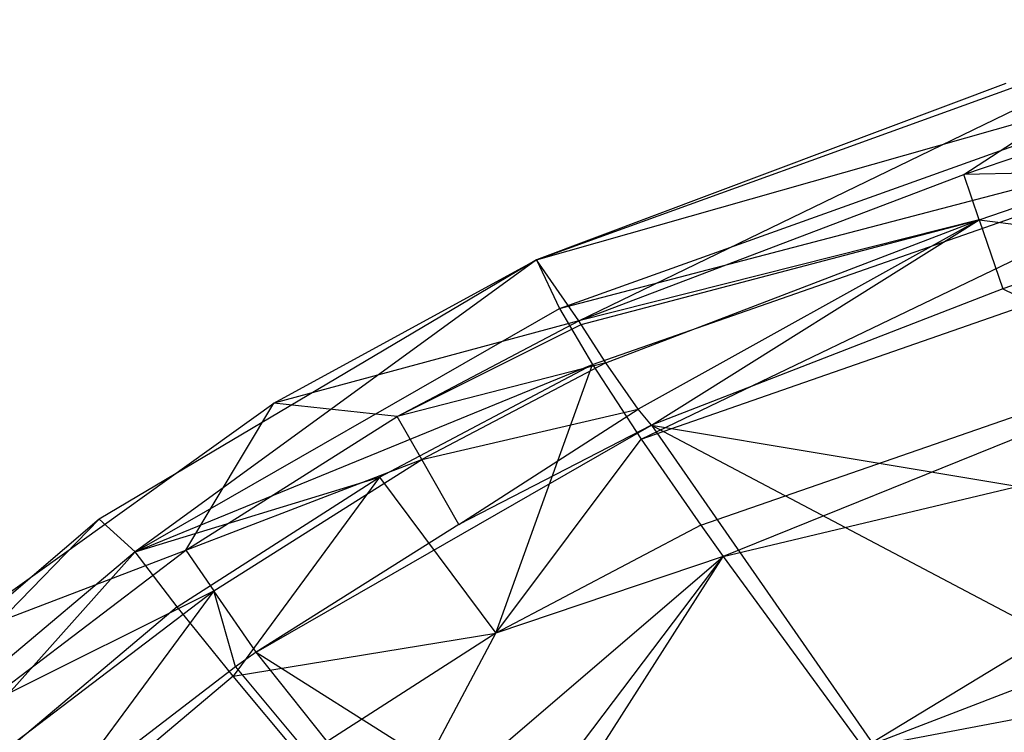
# Model space of a CAD drawing. Extents: x 4.9 to 22.3, y -20.4 to 0.
# Tile 72 of 95: x 7.4 to 9, y -4.8 to -3.6. Entities that reach past the tile are written whole.
import ezdxf

# ---------------------------------------------------------------- set-up
doc = ezdxf.new("R2010")
doc.units = 0
doc.header["$LTSCALE"] = 2.54
doc.layers.get('0').update_dxf_attribs({"color": 13, "linetype": 'CONTINUOUS'})

# ---------------------------------------------------------------- blocks, each defined once
blk = doc.blocks.new('AMELIA-10495_B_STL')
at = {"color": 0}
for p, q in [((8.2463, -4.0274, 13.9301), (9.3674, -3.6215, 13.9301)), ((8.2463, -4.0274, 13.9301), (9.3674, -3.6215, 13.9301)), ((8.3178, -4.1302, 14.2661), (9.3674, -3.6215, 13.9301)), ((8.3178, -4.1302, 14.2661), (9.3674, -3.6215, 13.9301)), ((8.9679, -3.8831, 14.2692), (9.3674, -3.6215, 13.9301)), ((8.9679, -3.8831, 14.2692), (9.3674, -3.6215, 13.9301)), ((8.2463, -4.0274, 13.9301), (9.5519, -3.6556, 13.6829)), ((8.2463, -4.0274, 13.9301), (9.5519, -3.6556, 13.6829)), ((8.285, -4.1096, 13.6632), (9.5519, -3.6556, 13.6829)), ((8.285, -4.1096, 13.6632), (9.5519, -3.6556, 13.6829)), ((9.0386, -3.7294, 13.9301), (8.2463, -4.0274, 13.9301)), ((9.0386, -3.7294, 13.9301), (8.2463, -4.0274, 13.9301)), ((8.285, -4.1096, 13.6632), (9.5937, -3.7664, 13.457)), ((8.285, -4.1096, 13.6632), (9.5937, -3.7664, 13.457)), ((8.3408, -4.2039, 13.4557), (9.5937, -3.7664, 13.457)), ((8.3408, -4.2039, 13.4557), (9.5937, -3.7664, 13.457)), ((8.4232, -4.3302, 13.2527), (9.5937, -3.7664, 13.457)), ((8.4232, -4.3302, 13.2527), (9.5937, -3.7664, 13.457)), ((8.9679, -3.8831, 14.2692), (9.2069, -3.8015, 14.2703)), ((8.9679, -3.8831, 14.2692), (9.2069, -3.8015, 14.2703)), ((8.3178, -4.1302, 14.2661), (8.9679, -3.8831, 14.2692)), ((8.3178, -4.1302, 14.2661), (8.9679, -3.8831, 14.2692)), ((9.231, -3.8777, 14.4134), (8.9679, -3.8831, 14.2692)), ((9.231, -3.8777, 14.4134), (8.9679, -3.8831, 14.2692)), ((8.9937, -3.9596, 14.413), (8.9679, -3.8831, 14.2692)), ((8.9937, -3.9596, 14.413), (8.9679, -3.8831, 14.2692)), ((8.9937, -3.9596, 14.413), (9.231, -3.8777, 14.4134)), ((8.9937, -3.9596, 14.413), (9.231, -3.8777, 14.4134)), ((8.4232, -4.3302, 13.2527), (9.654, -3.9007, 13.2556)), ((8.4232, -4.3302, 13.2527), (9.654, -3.9007, 13.2556)), ((8.9937, -3.9596, 14.413), (8.3178, -4.1302, 14.2661)), ((8.9937, -3.9596, 14.413), (8.3178, -4.1302, 14.2661)), ((8.3219, -4.1363, 14.2848), (8.9937, -3.9596, 14.413)), ((8.3219, -4.1363, 14.2848), (8.9937, -3.9596, 14.413)), ((8.3634, -4.2013, 14.412), (8.9937, -3.9596, 14.413)), ((8.3634, -4.2013, 14.412), (8.9937, -3.9596, 14.413)), ((8.9937, -3.9596, 14.413), (8.4178, -4.2796, 14.4999)), ((8.9937, -3.9596, 14.413), (8.4178, -4.2796, 14.4999)), ((8.4402, -4.3063, 14.5221), (8.9937, -3.9596, 14.413)), ((8.4402, -4.3063, 14.5221), (8.9937, -3.9596, 14.413)), ((8.9937, -3.9596, 14.413), (9.2685, -3.9937, 14.523)), ((8.9937, -3.9596, 14.413), (9.2685, -3.9937, 14.523)), ((8.9937, -3.9596, 14.413), (9.0337, -4.076, 14.5228)), ((8.9937, -3.9596, 14.413), (9.0337, -4.076, 14.5228)), ((9.2685, -3.9937, 14.523), (9.0337, -4.076, 14.5228)), ((9.2685, -3.9937, 14.523), (9.0337, -4.076, 14.5228)), ((8.2463, -4.0274, 13.9301), (7.5076, -4.4655, 13.9301)), ((8.2463, -4.0274, 13.9301), (7.5076, -4.4655, 13.9301)), ((8.2463, -4.0274, 13.9301), (7.5685, -4.5205, 13.6819)), ((8.2463, -4.0274, 13.9301), (7.5685, -4.5205, 13.6819)), ((7.8028, -4.2696, 13.9301), (8.2463, -4.0274, 13.9301)), ((7.8028, -4.2696, 13.9301), (8.2463, -4.0274, 13.9301)), ((8.2463, -4.0274, 13.9301), (8.285, -4.1096, 13.6632)), ((8.2463, -4.0274, 13.9301), (8.285, -4.1096, 13.6632)), ((8.3178, -4.1302, 14.2661), (8.2463, -4.0274, 13.9301)), ((8.3178, -4.1302, 14.2661), (8.2463, -4.0274, 13.9301)), ((8.5239, -4.4756, 13.0801), (9.7308, -4.0558, 13.082)), ((8.5239, -4.4756, 13.0801), (9.7308, -4.0558, 13.082)), ((9.7308, -4.0558, 13.082), (8.5613, -4.5282, 13.0292)), ((9.7308, -4.0558, 13.082), (8.5613, -4.5282, 13.0292)), ((9.0337, -4.076, 14.5228), (8.4402, -4.3063, 14.5221)), ((9.0337, -4.076, 14.5228), (8.4402, -4.3063, 14.5221)), ((9.0337, -4.076, 14.5228), (10.0534, -4.5765, 15.0183)), ((9.0337, -4.076, 14.5228), (10.0534, -4.5765, 15.0183)), ((7.5685, -4.5205, 13.6819), (8.285, -4.1096, 13.6632)), ((7.5685, -4.5205, 13.6819), (8.285, -4.1096, 13.6632)), ((8.285, -4.1096, 13.6632), (8.3408, -4.2039, 13.4557)), ((8.285, -4.1096, 13.6632), (8.3408, -4.2039, 13.4557)), ((8.3178, -4.1302, 14.2661), (7.8028, -4.2696, 13.9301)), ((8.3178, -4.1302, 14.2661), (7.8028, -4.2696, 13.9301)), ((8.0112, -4.2921, 14.2673), (8.3178, -4.1302, 14.2661)), ((8.0112, -4.2921, 14.2673), (8.3178, -4.1302, 14.2661)), ((8.0112, -4.2921, 14.2673), (8.3219, -4.1363, 14.2848)), ((8.0112, -4.2921, 14.2673), (8.3219, -4.1363, 14.2848)), ((8.3219, -4.1363, 14.2848), (8.3178, -4.1302, 14.2661)), ((8.3219, -4.1363, 14.2848), (8.3178, -4.1302, 14.2661)), ((8.3634, -4.2013, 14.412), (8.3219, -4.1363, 14.2848)), ((8.3634, -4.2013, 14.412), (8.3219, -4.1363, 14.2848)), ((7.5685, -4.5205, 13.6819), (8.3408, -4.2039, 13.4557)), ((7.5685, -4.5205, 13.6819), (8.3408, -4.2039, 13.4557)), ((7.9811, -4.3942, 13.4554), (8.3408, -4.2039, 13.4557)), ((7.9811, -4.3942, 13.4554), (8.3408, -4.2039, 13.4557)), ((8.3634, -4.2013, 14.412), (8.0112, -4.2921, 14.2673)), ((8.3634, -4.2013, 14.412), (8.0112, -4.2921, 14.2673)), ((8.3634, -4.2013, 14.412), (8.0525, -4.3647, 14.4119)), ((8.3634, -4.2013, 14.412), (8.0525, -4.3647, 14.4119)), ((8.1777, -4.6582, 13.0797), (8.3408, -4.2039, 13.4557)), ((8.1777, -4.6582, 13.0797), (8.3408, -4.2039, 13.4557)), ((8.3408, -4.2039, 13.4557), (8.4232, -4.3302, 13.2527)), ((8.3408, -4.2039, 13.4557), (8.4232, -4.3302, 13.2527)), ((8.4178, -4.2796, 14.4999), (8.3634, -4.2013, 14.412)), ((8.4178, -4.2796, 14.4999), (8.3634, -4.2013, 14.412)), ((8.5613, -4.5282, 13.0292), (9.8216, -4.2289, 12.9395)), ((8.5613, -4.5282, 13.0292), (9.8216, -4.2289, 12.9395)), ((8.7979, -4.8514, 12.8148), (9.8216, -4.2289, 12.9395)), ((8.7979, -4.8514, 12.8148), (9.8216, -4.2289, 12.9395)), ((7.2281, -4.6809, 13.9301), (7.8028, -4.2696, 13.9301)), ((7.2281, -4.6809, 13.9301), (7.8028, -4.2696, 13.9301)), ((7.654, -4.5176, 14.2682), (7.8028, -4.2696, 13.9301)), ((7.654, -4.5176, 14.2682), (7.8028, -4.2696, 13.9301)), ((8.0112, -4.2921, 14.2673), (7.8028, -4.2696, 13.9301)), ((8.0112, -4.2921, 14.2673), (7.8028, -4.2696, 13.9301)), ((8.0525, -4.3647, 14.4119), (8.4178, -4.2796, 14.4999)), ((8.0525, -4.3647, 14.4119), (8.4178, -4.2796, 14.4999)), ((8.1151, -4.4745, 14.5209), (8.4178, -4.2796, 14.4999)), ((8.1151, -4.4745, 14.5209), (8.4178, -4.2796, 14.4999)), ((8.4402, -4.3063, 14.5221), (8.4178, -4.2796, 14.4999)), ((8.4402, -4.3063, 14.5221), (8.4178, -4.2796, 14.4999)), ((7.654, -4.5176, 14.2682), (8.0112, -4.2921, 14.2673)), ((7.654, -4.5176, 14.2682), (8.0112, -4.2921, 14.2673)), ((8.0525, -4.3647, 14.4119), (8.0112, -4.2921, 14.2673)), ((8.0525, -4.3647, 14.4119), (8.0112, -4.2921, 14.2673)), ((7.773, -4.6901, 14.5206), (8.4402, -4.3063, 14.5221)), ((7.773, -4.6901, 14.5206), (8.4402, -4.3063, 14.5221)), ((8.4402, -4.3063, 14.5221), (8.1151, -4.4745, 14.5209)), ((8.4402, -4.3063, 14.5221), (8.1151, -4.4745, 14.5209)), ((8.4402, -4.3063, 14.5221), (10.0534, -4.5765, 15.0183)), ((8.4402, -4.3063, 14.5221), (10.0534, -4.5765, 15.0183)), ((8.4402, -4.3063, 14.5221), (10.4424, -5.3639, 15.5249)), ((8.4402, -4.3063, 14.5221), (10.4424, -5.3639, 15.5249)), ((8.4402, -4.3063, 14.5221), (9.4379, -5.7414, 15.5237)), ((8.4402, -4.3063, 14.5221), (9.4379, -5.7414, 15.5237)), ((8.1777, -4.6582, 13.0797), (8.4232, -4.3302, 13.2527)), ((8.1777, -4.6582, 13.0797), (8.4232, -4.3302, 13.2527)), ((8.4232, -4.3302, 13.2527), (8.5239, -4.4756, 13.0801)), ((8.4232, -4.3302, 13.2527), (8.5239, -4.4756, 13.0801)), ((7.654, -4.5176, 14.2682), (8.0525, -4.3647, 14.4119)), ((7.654, -4.5176, 14.2682), (8.0525, -4.3647, 14.4119)), ((7.7014, -4.5864, 14.4121), (8.0525, -4.3647, 14.4119)), ((7.7014, -4.5864, 14.4121), (8.0525, -4.3647, 14.4119)), ((8.1151, -4.4745, 14.5209), (8.0525, -4.3647, 14.4119)), ((8.1151, -4.4745, 14.5209), (8.0525, -4.3647, 14.4119)), ((7.5685, -4.5205, 13.6819), (7.9811, -4.3942, 13.4554)), ((7.5685, -4.5205, 13.6819), (7.9811, -4.3942, 13.4554)), ((7.6396, -4.6137, 13.4552), (7.9811, -4.3942, 13.4554)), ((7.6396, -4.6137, 13.4552), (7.9811, -4.3942, 13.4554)), ((7.9811, -4.3942, 13.4554), (7.7342, -4.7308, 13.2533)), ((7.9811, -4.3942, 13.4554), (7.7342, -4.7308, 13.2533)), ((7.9811, -4.3942, 13.4554), (8.1777, -4.6582, 13.0797)), ((7.9811, -4.3942, 13.4554), (8.1777, -4.6582, 13.0797)), ((9.9243, -4.4171, 12.8311), (8.7979, -4.8514, 12.8148)), ((9.9243, -4.4171, 12.8311), (8.7979, -4.8514, 12.8148)), ((7.5076, -4.4655, 13.9301), (6.8546, -5.0236, 13.9301)), ((7.5076, -4.4655, 13.9301), (6.8546, -5.0236, 13.9301)), ((7.5076, -4.4655, 13.9301), (6.9384, -5.0515, 13.6818)), ((7.5076, -4.4655, 13.9301), (6.9384, -5.0515, 13.6818)), ((7.5685, -4.5205, 13.6819), (7.5076, -4.4655, 13.9301)), ((7.5685, -4.5205, 13.6819), (7.5076, -4.4655, 13.9301)), ((8.1151, -4.4745, 14.5209), (7.773, -4.6901, 14.5206)), ((8.1151, -4.4745, 14.5209), (7.773, -4.6901, 14.5206)), ((8.5239, -4.4756, 13.0801), (8.1777, -4.6582, 13.0797)), ((8.5239, -4.4756, 13.0801), (8.1777, -4.6582, 13.0797)), ((8.5239, -4.4756, 13.0801), (8.5613, -4.5282, 13.0292)), ((8.5239, -4.4756, 13.0801), (8.5613, -4.5282, 13.0292)), ((7.5685, -4.5205, 13.6819), (6.9384, -5.0515, 13.6818)), ((7.5685, -4.5205, 13.6819), (6.9384, -5.0515, 13.6818)), ((7.5685, -4.5205, 13.6819), (7.021, -5.1342, 13.4551)), ((7.5685, -4.5205, 13.6819), (7.021, -5.1342, 13.4551)), ((7.2281, -4.6809, 13.9301), (7.654, -4.5176, 14.2682)), ((7.2281, -4.6809, 13.9301), (7.654, -4.5176, 14.2682)), ((7.3016, -4.786, 14.2689), (7.654, -4.5176, 14.2682)), ((7.3016, -4.786, 14.2689), (7.654, -4.5176, 14.2682)), ((7.6396, -4.6137, 13.4552), (7.5685, -4.5205, 13.6819)), ((7.6396, -4.6137, 13.4552), (7.5685, -4.5205, 13.6819)), ((7.654, -4.5176, 14.2682), (7.7014, -4.5864, 14.4121)), ((7.654, -4.5176, 14.2682), (7.7014, -4.5864, 14.4121)), ((7.9823, -5.025, 12.9368), (8.5613, -4.5282, 13.0292)), ((7.9823, -5.025, 12.9368), (8.5613, -4.5282, 13.0292)), ((8.1507, -5.071, 12.8675), (8.5613, -4.5282, 13.0292)), ((8.1507, -5.071, 12.8675), (8.5613, -4.5282, 13.0292)), ((8.5613, -4.5282, 13.0292), (8.1777, -4.6582, 13.0797)), ((8.5613, -4.5282, 13.0292), (8.1777, -4.6582, 13.0797)), ((8.19, -5.1102, 12.8437), (8.5613, -4.5282, 13.0292)), ((8.19, -5.1102, 12.8437), (8.5613, -4.5282, 13.0292)), ((8.5613, -4.5282, 13.0292), (8.7979, -4.8514, 12.8148)), ((8.5613, -4.5282, 13.0292), (8.7979, -4.8514, 12.8148)), ((7.3016, -4.786, 14.2689), (7.7014, -4.5864, 14.4121)), ((7.3016, -4.786, 14.2689), (7.7014, -4.5864, 14.4121)), ((7.3551, -4.8502, 14.4122), (7.7014, -4.5864, 14.4121)), ((7.3551, -4.8502, 14.4122), (7.7014, -4.5864, 14.4121)), ((7.7014, -4.5864, 14.4121), (7.4356, -4.9468, 14.5204)), ((7.7014, -4.5864, 14.4121), (7.4356, -4.9468, 14.5204)), ((7.773, -4.6901, 14.5206), (7.7014, -4.5864, 14.4121)), ((7.7378, -4.7148, 14.5205), (7.7014, -4.5864, 14.4121)), ((7.7378, -4.7148, 14.5205), (7.7014, -4.5864, 14.4121)), ((7.773, -4.6901, 14.5206), (7.7014, -4.5864, 14.4121)), ((7.6396, -4.6137, 13.4552), (7.021, -5.1342, 13.4551)), ((7.6396, -4.6137, 13.4552), (7.021, -5.1342, 13.4551)), ((7.7342, -4.7308, 13.2533), (7.6396, -4.6137, 13.4552)), ((7.7342, -4.7308, 13.2533), (7.6396, -4.6137, 13.4552)), ((8.7979, -4.8514, 12.8148), (10.0366, -4.6176, 12.7603)), ((8.7979, -4.8514, 12.8148), (10.0366, -4.6176, 12.7603)), ((7.7342, -4.7308, 13.2533), (8.1777, -4.6582, 13.0797)), ((7.7342, -4.7308, 13.2533), (8.1777, -4.6582, 13.0797)), ((8.1777, -4.6582, 13.0797), (7.8494, -4.8688, 13.0794)), ((8.1777, -4.6582, 13.0797), (7.8494, -4.8688, 13.0794)), ((7.9823, -5.025, 12.9368), (8.1777, -4.6582, 13.0797)), ((7.9823, -5.025, 12.9368), (8.1777, -4.6582, 13.0797)), ((7.773, -4.6901, 14.5206), (7.7378, -4.7148, 14.5205)), ((7.773, -4.6901, 14.5206), (7.7378, -4.7148, 14.5205)), ((8.8682, -6.0661, 15.5237), (7.773, -4.6901, 14.5206)), ((7.773, -4.6901, 14.5206), (9.4379, -5.7414, 15.5237)), ((7.773, -4.6901, 14.5206), (9.4379, -5.7414, 15.5237)), ((8.8682, -6.0661, 15.5237), (7.773, -4.6901, 14.5206)), ((7.7378, -4.7148, 14.5205), (7.4356, -4.9468, 14.5204)), ((7.7378, -4.7148, 14.5205), (7.4356, -4.9468, 14.5204)), ((7.7378, -4.7148, 14.5205), (8.8682, -6.0661, 15.5237)), ((7.7378, -4.7148, 14.5205), (8.8682, -6.0661, 15.5237)), ((7.7342, -4.7308, 13.2533), (7.1276, -5.2407, 13.253)), ((7.7342, -4.7308, 13.2533), (7.1276, -5.2407, 13.253)), ((7.8494, -4.8688, 13.0794), (7.7342, -4.7308, 13.2533)), ((7.8494, -4.8688, 13.0794), (7.7342, -4.7308, 13.2533))]:
    blk.add_line(p, q, dxfattribs=at)

msp = doc.modelspace()

# ---------------------------------------------------------------- block references
at = {"color": 0}
msp.add_blockref('AMELIA-10495_B_STL', (0, 0), dxfattribs=at)

doc.saveas('drawing.dxf')
